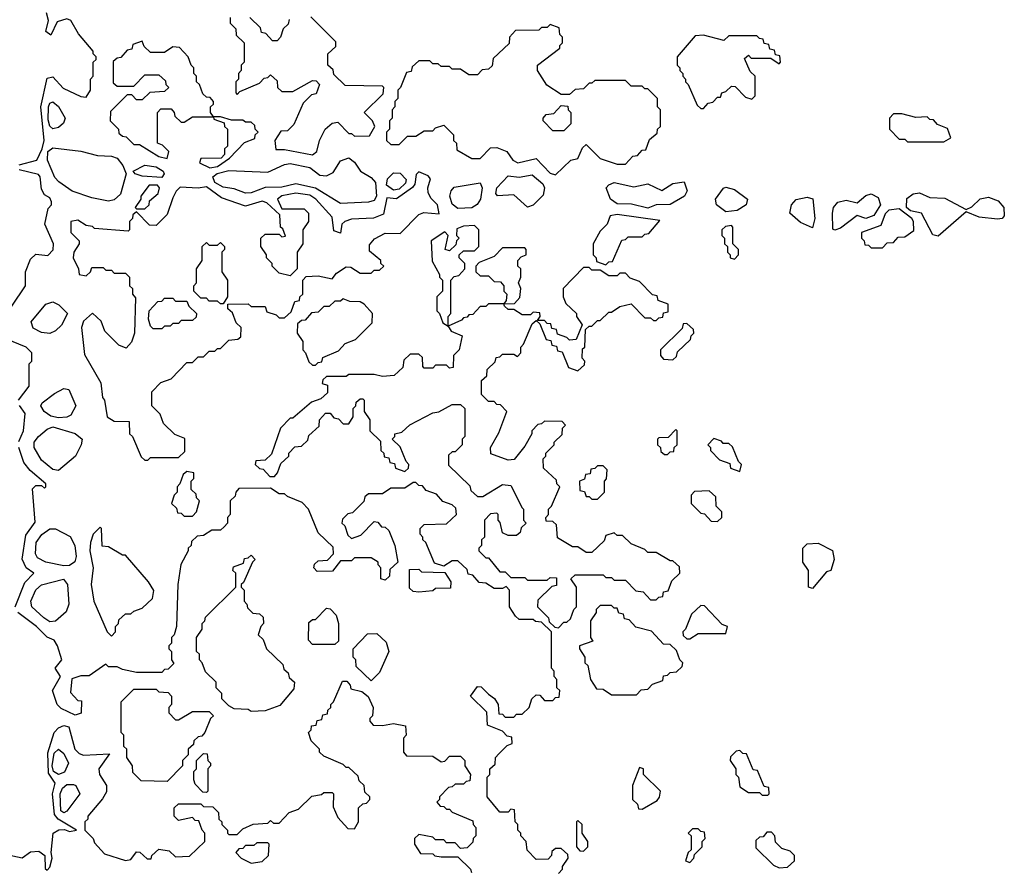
# Model space of a CAD drawing. Extents: x 2769579 to 2883812, y 684207 to 828660.
# Tile 7 of 256: x 2775167 to 2778691, y 724015 to 727058. Entities that reach past the tile are written whole.
import ezdxf

# ---------------------------------------------------------------- set-up
doc = ezdxf.new("R2010")
doc.units = 0

msp = doc.modelspace()

# ---------------------------------------------------------------- linework, layer by layer
at = {"layer": '0CON02XD'}
for points in [[(2775165, 726537.5), (2775227.5, 726555), (2775247.1, 726595), (2775254, 726625), (2775242.5, 726745), (2775265, 726847.5), (2775285, 726853.3), (2775321.7, 726811.7), (2775385, 726782.5), (2775405, 726780), (2775420, 726805), (2775420, 726845), (2775430, 726855), (2775430, 726905), (2775440, 726915), (2775440, 726925), (2775430, 726935), (2775430, 726945), (2775376.7, 727006.7), (2775350, 727055), (2775335, 727060), (2775300.7, 727049.3), (2775278.3, 727001.7), (2775260, 727015), (2775270, 727055), (2775262.3, 727082.3)], [(2775920, 727065), (2775920, 727045), (2775940, 727025), (2775941.7, 727001.7), (2775970, 726975), (2775970, 726905), (2775960, 726895), (2775960, 726875), (2775950, 726865), (2775950, 726845), (2775940, 726835), (2775940, 726795), (2775945, 726790), (2775955, 726800), (2776025, 726830), (2776041.7, 726848.3), (2776055, 726850), (2776065, 726860), (2776088.3, 726838.3), (2776090, 726815), (2776105, 726800), (2776145, 726800), (2776215, 726840), (2776228.3, 726838.3), (2776240, 726825), (2776228.3, 726791.7), (2776211.7, 726788.3), (2776181.7, 726758.3), (2776148.3, 726681.7), (2776125, 726660), (2776101.7, 726658.3), (2776080, 726625), (2776083, 726593), (2776115, 726592.5), (2776215, 726573.3)], [(2776131.7, 727058.3), (2776128.3, 727041.7), (2776110, 727025), (2776100, 726995), (2776088.3, 726981.7), (2776071.7, 726981.7), (2776048.3, 727008.3), (2776031.7, 727011.7), (2776028.3, 727028.3), (2775990, 727065)], [(2776215, 726573.3), (2776230, 726585), (2776240, 726625), (2776260, 726665), (2776285, 726687.5), (2776305, 726690), (2776345, 726650), (2776355, 726650), (2776365, 726640), (2776418.3, 726641.7), (2776437.5, 726675), (2776430, 726695), (2776400, 726725), (2776468.3, 726791.7), (2776470, 726815), (2776465, 726820), (2776331.7, 726821.7), (2776291.7, 726861.7), (2776288.3, 726878.3), (2776270, 726895), (2776270, 726935), (2776298.3, 726961.7), (2776298.3, 726978.3), (2776208.3, 727068.3)], [(2777085, 726502.5), (2777140, 726555), (2777165, 726560), (2777181.7, 726598.3), (2777195, 726610), (2777245, 726560), (2777305, 726540), (2777335, 726540), (2777361.7, 726568.3), (2777378.3, 726571.7), (2777395, 726590), (2777408.3, 726591.7), (2777421.7, 726628.3), (2777448.3, 726651.7), (2777450, 726665), (2777460, 726675), (2777460, 726735), (2777450, 726745), (2777450, 726775), (2777415, 726810), (2777405, 726810), (2777395, 726820), (2777355, 726820), (2777335, 726840), (2777225, 726840), (2777215, 726830), (2777205, 726830), (2777185, 726810), (2777155, 726807.5), (2777135, 726790), (2777105, 726790), (2777053.6, 726823.6), (2777020, 726875), (2777020, 726895), (2777100, 726955), (2777100, 726965), (2777110, 726975), (2777110, 726995), (2777100, 727005), (2777098.3, 727028.3), (2777065, 727040), (2777055, 727030), (2777035, 727030), (2777025, 727020), (2776941.7, 727018.3), (2776920, 726995), (2776918.3, 726971.7), (2776861.7, 726918.3), (2776858.3, 726891.7), (2776845, 726880), (2776821.7, 726878.3), (2776805, 726860), (2776775, 726860), (2776745, 726880), (2776715, 726880), (2776705, 726890), (2776675, 726890), (2776665, 726900), (2776645, 726900), (2776635, 726910), (2776595, 726910), (2776571.7, 726888.3), (2776568.3, 726871.7), (2776551.7, 726868.3), (2776530, 726815), (2776520, 726805), (2776520, 726775), (2776510, 726765), (2776510, 726745), (2776500, 726735), (2776500, 726705), (2776490, 726695), (2776490, 726665), (2776480, 726655), (2776480, 726625), (2776495, 726610), (2776525, 726610), (2776555, 726640), (2776585, 726640), (2776615, 726660), (2776645, 726660), (2776655, 726670), (2776685, 726680), (2776720, 726645), (2776720, 726625), (2776730, 726615), (2776731.7, 726591.7), (2776785, 726560), (2776815, 726560), (2776851.7, 726598.3), (2776875, 726600), (2776910, 726585), (2776932.5, 726555), (2776950, 726545), (2777015, 726560), (2777065, 726507.5), (2777085, 726502.5)], [(2777615, 726740), (2777631.7, 726758.3), (2777648.3, 726761.7), (2777665, 726780), (2777675, 726780), (2777680, 726795), (2777695, 726800), (2777715, 726820), (2777728.3, 726818.3), (2777765, 726780), (2777787.5, 726772.5), (2777800, 726785), (2777800, 726855), (2777781.7, 726871.7), (2777761.7, 726918.3), (2777775, 726930), (2777785, 726920), (2777855, 726920), (2777885, 726900), (2777890, 726905), (2777888.3, 726928.3), (2777871.7, 726931.7), (2777868.3, 726948.3), (2777851.7, 726951.7), (2777848.3, 726968.3), (2777831.7, 726971.7), (2777828.3, 726988.3), (2777815, 726990), (2777805, 727000), (2777705, 727000), (2777687.5, 726982.5), (2777615, 727002.5), (2777585, 727000), (2777520, 726925), (2777520, 726895), (2777530, 726885), (2777530, 726875), (2777540, 726865), (2777540, 726855), (2777550, 726845), (2777550, 726835), (2777560, 726825), (2777591.7, 726751.7), (2777605, 726740), (2777615, 726740)], [(2775847, 726527), (2775875, 726532), (2775918.3, 726561.7), (2775971.7, 726618.3), (2776008.3, 726631.7), (2776010, 726645), (2776020, 726655), (2776010, 726665), (2776008.3, 726678.3), (2775995, 726690), (2775975, 726690), (2775965, 726697.5), (2775925, 726697.5), (2775885, 726710), (2775860, 726710), (2775850, 726725), (2775850, 726745), (2775860, 726755), (2775860, 726765), (2775848.3, 726778.3), (2775835, 726780), (2775821.7, 726791.7), (2775810, 726825), (2775800, 726835), (2775800, 726855), (2775790, 726865), (2775790, 726885), (2775780, 726895), (2775770, 726925), (2775738.3, 726958.3), (2775715, 726960), (2775685, 726940), (2775635, 726940), (2775611.7, 726961.7), (2775605, 726980), (2775571.7, 726968.3), (2775568.3, 726951.7), (2775551.7, 726948.3), (2775528.3, 726921.7), (2775515, 726920), (2775501.7, 726908.3), (2775501.7, 726831.7), (2775515, 726820), (2775575, 726820), (2775615, 726860), (2775665, 726860), (2775688.3, 726838.3), (2775690, 726825), (2775700, 726815), (2775685, 726800), (2775633, 726797), (2775605, 726770), (2775585, 726770), (2775568.3, 726788.3), (2775551.7, 726788.3), (2775491.7, 726728.3), (2775490, 726695), (2775520, 726665), (2775521.7, 726651.7), (2775535, 726640), (2775548.3, 726638.3), (2775575, 726610), (2775595, 726610), (2775665, 726567.5), (2775695, 726560), (2775700, 726585), (2775678.3, 726608.3), (2775660, 726615), (2775660, 726725), (2775671.7, 726738.3), (2775708.3, 726738.3), (2775720, 726725), (2775721.7, 726711.7), (2775745, 726690), (2775755, 726690), (2775785, 726710), (2775860, 726710), (2775861.7, 726701.7), (2775898.3, 726688.3), (2775900, 726675), (2775910, 726665), (2775910, 726605), (2775900, 726595), (2775900, 726575), (2775888.3, 726561.7), (2775815, 726560), (2775810, 726545), (2775847, 726527)], [(2775285, 726666.2), (2775275, 726676.7), (2775269.1, 726699.1), (2775270, 726745), (2775275, 726758.8), (2775285, 726763.8), (2775305, 726746.2), (2775329.2, 726705), (2775323, 726687), (2775305, 726671.2), (2775285, 726666.2)], [(2777115, 726660), (2777075, 726660), (2777040, 726695), (2777040, 726705), (2777051.7, 726718.3), (2777078.3, 726721.7), (2777105, 726750), (2777128.3, 726748.3), (2777130, 726735), (2777140, 726725), (2777140, 726685), (2777115, 726660)], [(2778475, 726620), (2778500, 726635), (2778488.3, 726668.3), (2778451.7, 726681.7), (2778438.3, 726698.3), (2778425, 726700), (2778415, 726710), (2778375, 726707.5), (2778325, 726720), (2778295, 726720), (2778280, 726705), (2778280, 726665), (2778315, 726630), (2778335, 726630), (2778345, 726620), (2778475, 726620)], [(2775485, 726407.5), (2775425, 726420), (2775355, 726443.3), (2775306.4, 726476.4), (2775292.3, 726492.3), (2775265.7, 726555), (2775267.5, 726585), (2775285, 726598.8), (2775386.1, 726586.1), (2775445, 726571.2), (2775495, 726568.8), (2775515, 726561.2), (2775536.2, 726535), (2775547.5, 726505), (2775527.7, 726432.3), (2775505, 726412.5), (2775485, 726407.5)], [(2776315, 726398.8), (2776225, 726454.3), (2776155, 726470), (2776105, 726457.8), (2776045, 726457.1), (2775995, 726438), (2775975, 726436.2), (2775935, 726452), (2775895, 726457.5), (2775865.8, 726475), (2775857.5, 726495), (2775873.1, 726506.9), (2775915, 726516.9), (2776055, 726511.4), (2776115, 726538.8), (2776135, 726542), (2776205, 726528), (2776240.8, 726500.8), (2776265, 726498), (2776289.2, 726510.8), (2776315, 726552.5), (2776345, 726563.3), (2776365, 726546.7), (2776386.7, 726515), (2776425, 726492.9), (2776440.6, 726475), (2776444.2, 726425.8), (2776435, 726410), (2776415, 726403.8), (2776315, 726398.8)], [(2775675, 726492.9), (2775605, 726497.5), (2775580, 726505), (2775572.5, 726515), (2775615, 726536), (2775655, 726530), (2775680, 726515), (2775684, 726505), (2775675, 726492.9)], [(2775138.3, 726031.7), (2775187.5, 726105), (2775187.5, 726155), (2775205, 726200), (2775225, 726217.5), (2775267, 726213), (2775287, 726233), (2775287.5, 726255), (2775256.7, 726325), (2775268.3, 726381.7), (2775280, 726395), (2775280, 726405), (2775275, 726420), (2775255, 726430), (2775245, 726450), (2775240, 726495), (2775233.6, 726503.6), (2775165, 726520)], [(2775625, 725480), (2775635, 725490), (2775735, 725490), (2775758.3, 725511.7), (2775758.3, 725558.3), (2775721.7, 725571.7), (2775681.7, 725611.7), (2775670, 725645), (2775640, 725675), (2775640, 725725), (2775671.7, 725758.3), (2775708.3, 725771.7), (2775765, 725830), (2775785, 725830), (2775805, 725850), (2775825, 725850), (2775845, 725870), (2775865, 725870), (2775875, 725880), (2775885, 725880), (2775915, 725910), (2775947, 725913), (2775958.3, 725921.7), (2775960, 725955), (2775941.7, 725971.7), (2775928.3, 726008.3), (2775911.7, 726021.7), (2775911.7, 726038.3), (2775985, 726040), (2775995, 726030), (2776045, 726030), (2776051.7, 726011.7), (2776085, 726000), (2776095, 725990), (2776115, 725990), (2776138.3, 726011.7), (2776151.7, 726048.3), (2776168.3, 726051.7), (2776170, 726065), (2776180, 726075), (2776180, 726125), (2776191.7, 726138.3), (2776235, 726140), (2776285, 726130), (2776300.7, 726149.3), (2776335, 726172.5), (2776351.7, 726171.7), (2776385, 726150), (2776425, 726150), (2776435, 726160), (2776455, 726160), (2776470, 726175), (2776460, 726185), (2776460, 726195), (2776418.3, 726228.3), (2776418.3, 726251.7), (2776437, 726273), (2776475, 726292.5), (2776528.3, 726291.7), (2776595, 726360), (2776613, 726367), (2776668.3, 726361.7), (2776662.5, 726395), (2776638.3, 726418.3), (2776628.3, 726438.3), (2776627.1, 726455), (2776637, 726487), (2776628.3, 726498.3), (2776595, 726512.5), (2776586.4, 726503.6), (2776581.2, 726468.8), (2776572.9, 726457.1), (2776515, 726416.2), (2776480.7, 726419.3), (2776469.3, 726360.7), (2776433, 726347), (2776355, 726343.3), (2776330, 726335), (2776320, 726325), (2776315, 726292.5), (2776291.7, 726301.7), (2776285, 726350), (2776226.7, 726415), (2776205, 726428.8), (2776155, 726436.2), (2776105, 726426.7), (2776090, 726415), (2776105, 726380), (2776185, 726380), (2776200, 726365), (2776200, 726335), (2776180, 726305), (2776180, 726255), (2776160, 726225), (2776160, 726165), (2776135, 726140), (2776095, 726150), (2776070, 726175), (2776070, 726185), (2776050, 726205), (2776050, 726215), (2776030, 726245), (2776030, 726275), (2776045, 726290), (2776095, 726290), (2776105, 726280), (2776118.3, 726281.7), (2776108.3, 726308.3), (2776100, 726315), (2776098.3, 726358.3), (2776051.7, 726401.7), (2776035, 726407.5), (2775975, 726390), (2775889.3, 726419.3), (2775835, 726458.8), (2775806, 726454), (2775741.7, 726458.3), (2775726.4, 726443.6), (2775715, 726420), (2775695, 726360), (2775655, 726320), (2775631.7, 726321.7), (2775585, 726370), (2775571.7, 726358.3), (2775570, 726345), (2775560, 726335), (2775560, 726305), (2775555, 726300), (2775435, 726310), (2775427, 726317), (2775405, 726320), (2775375, 726340), (2775350, 726335), (2775350, 726295), (2775380, 726265), (2775380, 726255), (2775360, 726225), (2775357.5, 726205), (2775377.5, 726165), (2775380, 726145), (2775405, 726140), (2775420, 726155), (2775425, 726170), (2775465, 726170), (2775475, 726160), (2775495, 726160), (2775505, 726150), (2775545, 726150), (2775560, 726135), (2775560, 726105), (2775570, 726095), (2775570, 726075), (2775581.7, 726061.7), (2775577.5, 725935), (2775567, 725903), (2775548.3, 725881.7), (2775521.7, 725891.7), (2775471.7, 725941.7), (2775458.3, 725978.3), (2775427, 726007), (2775395, 725977.5), (2775387.5, 725955), (2775398.3, 725858.3), (2775457, 725757), (2775462.5, 725705), (2775470, 725695), (2775480, 725635), (2775505, 725620), (2775558.3, 725618.3), (2775560, 725575), (2775570, 725565), (2775601.7, 725491.7), (2775615, 725480), (2775625, 725480)], [(2776505, 726446.7), (2776480, 726465), (2776482.7, 726487.3), (2776505, 726508.8), (2776528.3, 726508.3), (2776550, 726485), (2776548, 726472), (2776525, 726450.6), (2776505, 726446.7)], [(2776985, 726386.2), (2776935, 726430), (2776877.3, 726427.3), (2776871.4, 726435), (2776874.4, 726455), (2776915, 726498.8), (2776955, 726493.8), (2777001.7, 726501.7), (2777039.5, 726469.5), (2777045.7, 726455), (2777040.7, 726429.3), (2777005, 726393.8), (2776985, 726386.2)], [(2775615, 726380), (2775630, 726395), (2775631.7, 726408.3), (2775662.5, 726435), (2775667.5, 726455), (2775660, 726465), (2775630, 726465), (2775600, 726425), (2775600, 726415), (2775580, 726385), (2775585, 726380), (2775615, 726380)], [(2776735, 726381.2), (2776715, 726396.7), (2776706.1, 726426.1), (2776711.2, 726445), (2776722.5, 726457.5), (2776815, 726473.8), (2776821.9, 726455), (2776815.7, 726415), (2776804.2, 726395.8), (2776785, 726383.8), (2776735, 726381.2)], [(2777415, 726382.5), (2777357.3, 726397.3), (2777305, 726397.5), (2777281.4, 726415), (2777266, 726455), (2777275, 726466), (2777295, 726474.2), (2777365, 726459.2), (2777415, 726470), (2777465, 726446.2), (2777505, 726471.2), (2777545, 726476.7), (2777555.8, 726445), (2777546, 726425), (2777495, 726395.7), (2777445, 726394), (2777415, 726382.5)], [(2777695, 726369.2), (2777661.2, 726395), (2777658, 726415), (2777685.8, 726454.2), (2777695, 726458), (2777725, 726449.2), (2777772.5, 726415), (2777767.5, 726395), (2777735, 726374), (2777695, 726369.2)], [(2778005, 726312.5), (2777961.2, 726331.2), (2777923.8, 726365), (2777929.2, 726395), (2777946.2, 726413.8), (2777985, 726422.2), (2778005.6, 726415.6), (2778012.9, 726345), (2778005, 726312.5)], [(2778085, 726303.3), (2778077.5, 726307.5), (2778076, 726365), (2778080, 726385), (2778095, 726404), (2778125, 726411.1), (2778165, 726401.2), (2778195, 726428), (2778215, 726434.2), (2778240.3, 726420.3), (2778247.5, 726395), (2778224.3, 726355.7), (2778195, 726345.8), (2778165, 726356.7), (2778105, 726311.2), (2778085, 726303.3)], [(2778455, 726282.5), (2778435, 726287.5), (2778394.3, 726364.3), (2778355, 726373.6), (2778341.5, 726385), (2778342.8, 726417.2), (2778365, 726434.2), (2778387.7, 726437.7), (2778425, 726421.2), (2778478.3, 726418.3), (2778555, 726377.5), (2778575, 726387.5), (2778605, 726416), (2778635, 726422), (2778669.2, 726409.2), (2778690, 726385), (2778691.2, 726355), (2778684, 726346), (2778667.3, 726342.7), (2778600.9, 726350.9), (2778555, 726370), (2778455, 726282.5)], [(2777265, 726180), (2777275, 726190), (2777288.3, 726191.7), (2777321.7, 726268.3), (2777335, 726270), (2777345, 726280), (2777395, 726280), (2777405, 726290), (2777418.3, 726291.7), (2777458.3, 726338.3), (2777305, 726360), (2777280, 726355), (2777270, 726325), (2777245, 726300), (2777220, 726255), (2777220, 726215), (2777230, 726205), (2777231.7, 726191.7), (2777265, 726180)], [(2778255, 726240), (2778271.7, 726258.3), (2778295, 726260), (2778311.7, 726278.3), (2778335, 726280), (2778367, 726303), (2778366.2, 726335), (2778360, 726345), (2778315, 726380), (2778277.5, 726375), (2778265, 726362.5), (2778249.3, 726320.7), (2778180, 726295), (2778180, 726275), (2778190, 726265), (2778191.7, 726251.7), (2778205, 726250), (2778215, 726240), (2778255, 726240)], [(2777095, 724880), (2777115, 724900), (2777125, 724900), (2777138.3, 724911.7), (2777150, 724945), (2777160, 724955), (2777160, 725025), (2777140, 725055), (2777155, 725070), (2777255, 725070), (2777265, 725060), (2777285, 725060), (2777295, 725050), (2777335, 725050), (2777371.7, 725011.7), (2777398.3, 725008.3), (2777425, 724980), (2777445, 724980), (2777455, 724990), (2777468.3, 724991.7), (2777471.7, 725008.3), (2777488.3, 725011.7), (2777501.7, 725048.3), (2777530, 725075), (2777528.3, 725098.3), (2777505, 725120), (2777495, 725120), (2777445, 725150), (2777415, 725150), (2777405, 725160), (2777355, 725180), (2777325, 725210), (2777305, 725210), (2777295, 725220), (2777265, 725210), (2777258.3, 725191.7), (2777215, 725150), (2777195, 725150), (2777165, 725170), (2777145, 725170), (2777091.7, 725201.7), (2777088.3, 725248.3), (2777075, 725260), (2777051.7, 725261.7), (2777050, 725275), (2777060, 725285), (2777060, 725305), (2777070, 725315), (2777100, 725385), (2777090, 725395), (2777088.3, 725408.3), (2777041.7, 725451.7), (2777040, 725485), (2777050, 725495), (2777050, 725505), (2777080, 725535), (2777080, 725545), (2777108.3, 725571.7), (2777110, 725595), (2777120, 725605), (2777108.3, 725618.3), (2777045, 725620), (2777035, 725610), (2777021.7, 725608.3), (2777000, 725585), (2777000, 725575), (2776975, 725530), (2776937, 725483), (2776915, 725480), (2776853, 725503), (2776852.5, 725525), (2776881.7, 725578.3), (2776910, 725655), (2776888.3, 725678.3), (2776875, 725680), (2776865, 725690), (2776845, 725690), (2776820, 725715), (2776820, 725765), (2776838.3, 725781.7), (2776840, 725805), (2776868.3, 725831.7), (2776871.7, 725848.3), (2776885, 725850), (2776895, 725860), (2776935, 725860), (2776948.3, 725851.7), (2776960, 725865), (2776960, 725885), (2776970, 725895), (2777001.7, 725968.3), (2777015, 725980), (2777028.3, 725968.3), (2777051.7, 725911.7), (2777068.3, 725908.3), (2777071.7, 725891.7), (2777088.3, 725888.3), (2777091.7, 725871.7), (2777108.3, 725868.3), (2777131.7, 725811.7), (2777165, 725800), (2777188.3, 725821.7), (2777190, 725835), (2777180, 725845), (2777181.7, 725878.3), (2777190, 725885), (2777191.7, 725948.3), (2777205, 725960), (2777215, 725960), (2777235, 725980), (2777245, 725980), (2777275, 726010), (2777285, 726010), (2777315, 726030), (2777355, 726040), (2777405, 725990), (2777425, 725990), (2777435, 725980), (2777445, 725980), (2777455, 725990), (2777468.3, 725991.7), (2777471.7, 726008.3), (2777488.3, 726011.7), (2777488.3, 726038.3), (2777451.7, 726051.7), (2777448.3, 726068.3), (2777431.7, 726071.7), (2777385, 726120), (2777351.7, 726131.7), (2777335, 726150), (2777315, 726150), (2777305, 726140), (2777275, 726140), (2777245, 726160), (2777215, 726160), (2777205, 726170), (2777185, 726170), (2777112.5, 726095), (2777112.5, 726065), (2777121.7, 726041.7), (2777160, 726005), (2777160, 725995), (2777180, 725965), (2777158.3, 725911.7), (2777135, 725910), (2777125, 725920), (2777091.7, 725931.7), (2777088.3, 725948.3), (2777071.7, 725951.7), (2777068.3, 725968.3), (2777055, 725970), (2777045, 725980), (2777020, 725980), (2777030, 725995), (2777028.3, 726008.3), (2777005, 726010), (2776995, 726000), (2776965, 726000), (2776935, 726020), (2776915, 726020), (2776901.7, 726031.7), (2776900, 726040), (2776938.3, 726041.7), (2776957, 726063), (2776960, 726095), (2776952.5, 726115), (2776960, 726135), (2776960, 726165), (2776950, 726175), (2776950, 726195), (2776961.7, 726208.3), (2776980, 726215), (2776980, 726235), (2776975, 726240), (2776895, 726240), (2776865, 726210), (2776811.7, 726188.3), (2776800, 726175), (2776800, 726155), (2776815, 726140), (2776845, 726140), (2776865, 726120), (2776888.3, 726118.3), (2776900, 726105), (2776900, 726085), (2776910, 726075), (2776908.3, 726051.7), (2776900, 726040), (2776845, 726040), (2776835, 726030), (2776815, 726030), (2776788.3, 726001.7), (2776775, 726000), (2776768.3, 725991.7), (2776755, 725990), (2776748.3, 725981.7), (2776700, 725960), (2776700, 725995), (2776710, 726005), (2776710, 726125), (2776721.7, 726138.3), (2776738.3, 726141.7), (2776760, 726165), (2776760, 726185), (2776740, 726205), (2776740, 726215), (2776755, 726230), (2776795, 726230), (2776810, 726245), (2776810, 726305), (2776795, 726320), (2776755, 726317.5), (2776731.7, 726308.3), (2776730, 726285), (2776740, 726275), (2776730, 726265), (2776728.3, 726251.7), (2776705, 726230), (2776690, 726235), (2776700, 726285), (2776688.3, 726298.3), (2776640, 726265), (2776643, 726193), (2776670, 726145), (2776670, 726135), (2776680, 726125), (2776680, 726085), (2776660, 726065), (2776660, 726015), (2776670, 726005), (2776681.7, 725971.7), (2776700, 725960), (2776711.7, 725941.7), (2776750, 725925), (2776740, 725875), (2776720, 725855), (2776718.3, 725811.7), (2776705, 725810), (2776695, 725820), (2776655, 725820), (2776645, 725810), (2776615, 725810), (2776610, 725815), (2776608.3, 725848.3), (2776595, 725860), (2776565, 725860), (2776541.7, 725838.3), (2776538.3, 725811.7), (2776507, 725783), (2776465, 725780), (2776435, 725787.5), (2776345, 725787.5), (2776335, 725780), (2776265, 725780), (2776251.7, 725768.3), (2776250, 725755), (2776268.3, 725748.3), (2776268.3, 725721.7), (2776245, 725700), (2776211.7, 725688.3), (2776145, 725630), (2776135, 725630), (2776100, 725595), (2776068.3, 725501.7), (2776045, 725480), (2776011.7, 725478.3), (2776010, 725465), (2776025, 725450), (2776038.3, 725448.3), (2776061.7, 725421.7), (2776078.3, 725421.7), (2776090, 725435), (2776101.7, 725468.3), (2776130, 725495), (2776130, 725505), (2776151.7, 725528.3), (2776175, 725530), (2776198.3, 725551.7), (2776201.7, 725568.3), (2776238.3, 725601.7), (2776240, 725625), (2776261.7, 725648.3), (2776278.3, 725648.3), (2776291.7, 725631.7), (2776308.3, 725628.3), (2776325, 725610), (2776345, 725610), (2776360, 725635), (2776360, 725665), (2776370, 725675), (2776371.7, 725688.3), (2776385, 725700), (2776395, 725700), (2776400, 725695), (2776400, 725655), (2776420, 725625), (2776420, 725585), (2776458.3, 725548.3), (2776460, 725515), (2776470, 725505), (2776471.7, 725491.7), (2776488.3, 725488.3), (2776491.7, 725471.7), (2776508.3, 725468.3), (2776511.7, 725451.7), (2776545, 725440), (2776558.3, 725451.7), (2776560, 725465), (2776550, 725475), (2776528.3, 725528.3), (2776500, 725555), (2776510, 725565), (2776510, 725575), (2776535, 725580), (2776563, 725607), (2776645, 725650), (2776667, 725653), (2776715, 725680), (2776745, 725680), (2776760, 725665), (2776760, 725565), (2776750, 725555), (2776750, 725535), (2776725, 725510), (2776715, 725510), (2776701.7, 725498.3), (2776701.7, 725461.7), (2776778.3, 725388.3), (2776781.7, 725371.7), (2776805, 725350), (2776825, 725350), (2776895, 725392.5), (2776925, 725390), (2776965, 725310), (2776970, 725305), (2776970, 725265), (2776980, 725255), (2776961.7, 725238.3), (2776958.3, 725221.7), (2776945, 725210), (2776915, 725210), (2776895, 725220), (2776887, 725257), (2776880, 725265), (2776880, 725285), (2776875, 725290), (2776851.7, 725288.3), (2776830, 725265), (2776830, 725205), (2776820, 725195), (2776820, 725175), (2776810, 725165), (2776810, 725155), (2776835, 725130), (2776845, 725130), (2776885, 725080), (2776905, 725080), (2776925, 725060), (2776975, 725060), (2776985, 725050), (2777055, 725050), (2777065, 725060), (2777088.3, 725058.3), (2777088.3, 725031.7), (2777071.7, 725028.3), (2777021.7, 724978.3), (2777020, 724955), (2777060, 724915), (2777061.7, 724901.7), (2777081.7, 724881.7), (2777095, 724880)], [(2777725, 726200), (2777740, 726215), (2777740, 726235), (2777720, 726255), (2777720, 726315), (2777715, 726320), (2777693, 726317), (2777680, 726305), (2777680, 726285), (2777690, 726275), (2777690, 726255), (2777700, 726245), (2777700, 726225), (2777710, 726215), (2777710, 726205), (2777725, 726200)], [(2775895, 726040), (2775885, 726040), (2775875, 726050), (2775845, 726050), (2775835, 726060), (2775815, 726060), (2775790, 726085), (2775790, 726105), (2775800, 726115), (2775800, 726165), (2775820, 726195), (2775820, 726245), (2775835, 726260), (2775845, 726250), (2775875, 726250), (2775885, 726260), (2775900, 726245), (2775900, 726235), (2775890, 726225), (2775890, 726155), (2775910, 726125), (2775910, 726065), (2775895, 726040)], [(2775275, 725933.3), (2775245, 725937.5), (2775215, 725952.5), (2775207.5, 725975), (2775260.7, 726039.3), (2775285, 726047.5), (2775306.4, 726036.4), (2775337.5, 726005), (2775315.9, 725964.1), (2775295, 725943.3), (2775275, 725933.3)], [(2775675, 725950), (2775645, 725950), (2775635, 725960), (2775627.5, 725985), (2775630, 726015), (2775661.7, 726048.3), (2775675, 726050), (2775685, 726060), (2775715, 726060), (2775725, 726050), (2775765, 726050), (2775771.7, 726031.7), (2775800, 726005), (2775798.3, 725991.7), (2775785, 725980), (2775745, 725980), (2775735, 725970), (2775715, 725970), (2775705, 725960), (2775685, 725960), (2775675, 725950)], [(2776225, 725820), (2776235, 725830), (2776248.3, 725831.7), (2776251.7, 725848.3), (2776308.3, 725871.7), (2776331.7, 725898.3), (2776368.3, 725911.7), (2776428.3, 725971.7), (2776430, 726005), (2776399.3, 726039.3), (2776385, 726047.5), (2776348.3, 726048.3), (2776325, 726057.5), (2776315, 726050), (2776295, 726050), (2776275, 726030), (2776255, 726030), (2776235, 726010), (2776211.7, 726008.3), (2776188.3, 725981.7), (2776175, 725980), (2776161.7, 725968.3), (2776160, 725935), (2776180, 725905), (2776180, 725875), (2776190, 725865), (2776201.7, 725831.7), (2776215, 725820), (2776225, 725820)], [(2777505, 725840), (2777518.3, 725851.7), (2777521.7, 725868.3), (2777568.3, 725911.7), (2777570, 725925), (2777580, 725935), (2777578.3, 725948.3), (2777555, 725970), (2777541.7, 725968.3), (2777538.3, 725951.7), (2777460, 725875), (2777460, 725855), (2777471.7, 725841.7), (2777505, 725840)], [(2775162.5, 725695), (2775200, 725745), (2775200, 725825), (2775210, 725835), (2775210, 725865), (2775190, 725885), (2775117.5, 725915)], [(2775305, 725631.2), (2775278.3, 725638.3), (2775254.3, 725654.3), (2775242.5, 725675), (2775247.5, 725685), (2775291.2, 725718.8), (2775325, 725736.7), (2775343, 725733), (2775367.5, 725675), (2775349.3, 725640.7), (2775335, 725633.8), (2775305, 725631.2)], [(2775163.6, 725546.4), (2775180, 725585), (2775186.7, 725646.7), (2775166.4, 725676.4)], [(2775305, 725443.3), (2775285, 725446.7), (2775245, 725480), (2775218.8, 725525), (2775218.8, 725545), (2775233.8, 725565), (2775265, 725591.2), (2775285, 725600), (2775365.8, 725575.8), (2775390, 725555), (2775386.7, 725535), (2775366.7, 725495), (2775305, 725443.3)], [(2777485, 725500), (2777495, 725510), (2777508.3, 725511.7), (2777510, 725525), (2777520, 725535), (2777520, 725585), (2777515, 725590), (2777488.3, 725561.7), (2777455, 725560), (2777450, 725555), (2777450, 725535), (2777460, 725525), (2777461.7, 725511.7), (2777475, 725500), (2777485, 725500)], [(2777745, 725440), (2777750, 725465), (2777740, 725475), (2777718.3, 725528.3), (2777705, 725540), (2777685, 725540), (2777678.3, 725548.3), (2777651.7, 725558.3), (2777630, 725535), (2777640, 725525), (2777640, 725515), (2777671.7, 725481.7), (2777708.3, 725468.3), (2777711.7, 725451.7), (2777745, 725440)], [(2775150, 724955), (2775185, 725042.5), (2775217.5, 725075), (2775190, 725095), (2775176.1, 725126.1), (2775188.3, 725211.7), (2775221.7, 725258.3), (2775213, 725377), (2775225, 725390), (2775245, 725390), (2775255, 725380), (2775260, 725385), (2775260, 725395), (2775203.6, 725443.6), (2775181.7, 725471.7), (2775163.3, 725525)], [(2775785, 725280), (2775800, 725295), (2775810, 725335), (2775800, 725345), (2775798.3, 725358.3), (2775780, 725375), (2775780, 725405), (2775790, 725415), (2775790, 725435), (2775765, 725440), (2775751.7, 725428.3), (2775740, 725395), (2775730, 725385), (2775730, 725365), (2775720, 725355), (2775710, 725325), (2775728.3, 725308.3), (2775731.7, 725291.7), (2775745, 725290), (2775755, 725280), (2775785, 725280)], [(2777235, 725340), (2777260, 725365), (2777260, 725405), (2777267, 725413), (2777270, 725445), (2777255, 725460), (2777235, 725460), (2777225, 725450), (2777211.7, 725448.3), (2777208.3, 725431.7), (2777191.7, 725428.3), (2777188.3, 725411.7), (2777170, 725405), (2777171.7, 725371.7), (2777188.3, 725368.3), (2777195, 725350), (2777205, 725350), (2777215, 725340), (2777235, 725340)], [(2776845, 724642.5), (2776866.4, 724626.4), (2776880, 724605), (2776881.7, 724571.7), (2776895, 724570), (2776905, 724560), (2776935, 724560), (2776945, 724570), (2776965, 724570), (2776990, 724595), (2777000, 724625), (2777015, 724640), (2777028.3, 724638.3), (2777045, 724620), (2777075, 724620), (2777085, 724630), (2777098.3, 724631.7), (2777100, 724655), (2777090, 724665), (2777090, 724695), (2777080, 724705), (2777080, 724725), (2777070, 724735), (2777070, 724865), (2777035, 724900), (2777013, 724903), (2777005, 724910), (2776955, 724910), (2776941.7, 724921.7), (2776920, 724955), (2776920, 725015), (2776908.3, 725028.3), (2776895, 725020), (2776865, 725020), (2776835, 725040), (2776811.7, 725041.7), (2776788.3, 725068.3), (2776771.7, 725071.7), (2776768.3, 725088.3), (2776735, 725120), (2776715, 725120), (2776685, 725100), (2776651.7, 725111.7), (2776620, 725185), (2776610, 725195), (2776610, 725205), (2776600, 725215), (2776600, 725235), (2776615, 725250), (2776695, 725252.5), (2776730, 725285), (2776728.3, 725308.3), (2776715, 725320), (2776681.7, 725331.7), (2776658.3, 725358.3), (2776621.7, 725371.7), (2776608.3, 725388.3), (2776595, 725390), (2776585, 725400), (2776575, 725400), (2776545, 725380), (2776495, 725380), (2776465, 725360), (2776415, 725360), (2776401.7, 725348.3), (2776398.3, 725331.7), (2776358.3, 725291.7), (2776341.7, 725288.3), (2776321.7, 725268.3), (2776320, 725255), (2776330, 725245), (2776341.7, 725211.7), (2776355, 725200), (2776388.3, 725211.7), (2776435, 725260), (2776448.3, 725258.3), (2776461.7, 725241.7), (2776475, 725240), (2776488.3, 725228.3), (2776510, 725175), (2776520, 725115), (2776491.7, 725088.3), (2776490, 725065), (2776475, 725050), (2776460, 725055), (2776460, 725095), (2776450, 725105), (2776450, 725115), (2776425, 725130), (2776365, 725130), (2776355, 725120), (2776315, 725120), (2776287, 725083), (2776231.7, 725081.7), (2776220, 725095), (2776221.7, 725108.3), (2776235, 725120), (2776268.3, 725121.7), (2776290, 725145), (2776288.3, 725168.3), (2776235, 725220), (2776200, 725305), (2776178.3, 725328.3), (2776125, 725350), (2776115, 725360), (2776095, 725360), (2776065, 725380), (2775951.7, 725378.3), (2775940, 725365), (2775938.3, 725351.7), (2775920, 725335), (2775920, 725285), (2775910, 725275), (2775910, 725255), (2775898.3, 725241.7), (2775885, 725230), (2775855, 725230), (2775825, 725210), (2775801.7, 725208.3), (2775781.7, 725188.3), (2775780, 725175), (2775770, 725165), (2775770, 725155), (2775743, 725107), (2775732.5, 725035), (2775727.5, 724885), (2775720, 724855), (2775710, 724845), (2775710, 724825), (2775700, 724815), (2775700, 724805), (2775710, 724795), (2775710, 724765), (2775718.3, 724751.7), (2775698.3, 724731.7), (2775685, 724730), (2775675, 724720), (2775585, 724720), (2775535, 724730), (2775515, 724740), (2775485, 724740), (2775475, 724750), (2775415, 724707.5), (2775385, 724707.5), (2775353, 724697), (2775348.3, 724648.3), (2775375, 724620), (2775388.3, 724618.3), (2775386.4, 724573.6), (2775365, 724567.5), (2775315, 724591.2), (2775301.2, 724605), (2775284, 724655), (2775313.3, 724705), (2775293.3, 724735), (2775317.5, 724765), (2775302.5, 724815), (2775290, 724835), (2775265, 724846.7), (2775226.7, 724885), (2775160, 724935)], [(2777665, 725260), (2777680, 725275), (2777680, 725295), (2777660, 725315), (2777658.3, 725348.3), (2777635, 725370), (2777581.7, 725368.3), (2777570, 725355), (2777570, 725325), (2777605, 725290), (2777618.3, 725288.3), (2777641.7, 725261.7), (2777665, 725260)], [(2775325, 725101.2), (2775260, 725115), (2775230.5, 725130.5), (2775223.8, 725145), (2775226.2, 725185), (2775245.8, 725214.2), (2775275, 725233.8), (2775295, 725234), (2775347, 725207), (2775363.8, 725175), (2775368.8, 725135), (2775363.6, 725116.4), (2775345, 725103.3), (2775325, 725101.2)], [(2775495, 724850), (2775510, 724865), (2775510, 724885), (2775520, 724895), (2775521.7, 724908.3), (2775545, 724930), (2775565, 724930), (2775575, 724940), (2775605, 724950), (2775642.5, 724985), (2775647, 725013), (2775627.5, 725045), (2775545, 725140), (2775535, 725140), (2775485, 725170), (2775461.7, 725171.7), (2775460, 725235), (2775455, 725240), (2775430, 725215), (2775420, 725185), (2775417.5, 725155), (2775430, 725095), (2775422.5, 725035), (2775432.5, 724975), (2775480, 724865), (2775495, 724850)], [(2778005, 725020), (2777990, 725025), (2777990, 725085), (2777970, 725115), (2777970, 725165), (2777985, 725180), (2778025, 725182.5), (2778076.4, 725156.4), (2778082.5, 725125), (2778070, 725085), (2778055, 725080), (2778005, 725020)], [(2775995, 724580), (2775985, 724587.5), (2775935, 724590), (2775915, 724600), (2775890, 724625), (2775890, 724645), (2775870, 724665), (2775870, 724685), (2775831.7, 724721.7), (2775820, 724755), (2775810, 724765), (2775810, 724785), (2775800, 724795), (2775800, 724845), (2775820, 724875), (2775820, 724895), (2775830, 724905), (2775831.7, 724918.3), (2775940, 725025), (2775940, 725075), (2775930, 725085), (2775931.7, 725098.3), (2775968.3, 725111.7), (2775971.7, 725128.3), (2775985, 725130), (2775995, 725140), (2776010, 725125), (2776000, 725115), (2775968.3, 725041.7), (2775960, 725035), (2775960, 725025), (2775970, 725015), (2775970, 724975), (2775980, 724965), (2775981.7, 724951.7), (2776001.7, 724931.7), (2776025, 724930), (2776038.3, 724918.3), (2776040, 724895), (2776030, 724885), (2776020, 724855), (2776038.3, 724838.3), (2776050, 724805), (2776108.3, 724748.3), (2776111.7, 724731.7), (2776128.3, 724718.3), (2776131.7, 724701.7), (2776150, 724685), (2776148.3, 724661.7), (2776098.3, 724601.7), (2776045, 724582.5), (2775995, 724580)], [(2776595, 725007.5), (2776575, 725010), (2776561.7, 725021.7), (2776561.7, 725088.3), (2776595, 725090), (2776605, 725080), (2776688.3, 725078.3), (2776710, 725045), (2776708.3, 725021.7), (2776655, 725020), (2776645, 725012.5), (2776595, 725007.5)], [(2775275, 724901.2), (2775253.3, 724915), (2775210, 724955), (2775206.7, 724975), (2775224.2, 725015.8), (2775245, 725033.8), (2775323.8, 725053.8), (2775338, 725035), (2775342, 724965), (2775332.5, 724937.5), (2775295, 724903.8), (2775275, 724901.2)], [(2776295, 724820), (2776215, 724820), (2776200, 724835), (2776201.7, 724898.3), (2776215, 724910), (2776225, 724910), (2776265, 724950), (2776278.3, 724948.3), (2776300, 724925), (2776307.5, 724895), (2776307.5, 724832.5), (2776295, 724820)], [(2777375, 724640), (2777391.7, 724658.3), (2777415, 724660), (2777431.7, 724678.3), (2777468.3, 724691.7), (2777471.7, 724708.3), (2777485, 724710), (2777495, 724720), (2777518.3, 724721.7), (2777538.3, 724741.7), (2777540, 724755), (2777530, 724765), (2777518.3, 724798.3), (2777495, 724820), (2777471.7, 724821.7), (2777428.3, 724868.3), (2777371.7, 724881.7), (2777348.3, 724908.3), (2777331.7, 724911.7), (2777328.3, 724928.3), (2777311.7, 724931.7), (2777305, 724950), (2777295, 724950), (2777285, 724960), (2777245, 724960), (2777230, 724945), (2777230, 724935), (2777210, 724905), (2777210, 724845), (2777218.3, 724831.7), (2777170, 724815), (2777170, 724805), (2777190, 724775), (2777190, 724755), (2777200, 724745), (2777210, 724695), (2777231.7, 724661.7), (2777255, 724660), (2777285, 724640), (2777375, 724640)], [(2777565, 724840), (2777595, 724860), (2777695, 724860), (2777700, 724885), (2777681.7, 724891.7), (2777618.3, 724958.3), (2777605, 724960), (2777571.7, 724928.3), (2777550, 724875), (2777540, 724865), (2777541.7, 724851.7), (2777555, 724840), (2777565, 724840)], [(2776425, 724690), (2776371.7, 724741.7), (2776370, 724765), (2776360, 724775), (2776360, 724805), (2776411.7, 724858.3), (2776445, 724860), (2776478.3, 724828.3), (2776487.5, 724795), (2776455, 724720), (2776425, 724690)], [(2775125, 724066.7), (2775175, 724056.7), (2775205, 724077.5), (2775235, 724080), (2775256.7, 724065), (2775258.3, 724018.3), (2775265, 724012.5), (2775275, 724022.5), (2775283.3, 724055), (2775278.8, 724075), (2775286.2, 724145), (2775306.4, 724156.4), (2775327.5, 724157.5), (2775345, 724150), (2775370, 724155), (2775304.4, 724194.4), (2775291.1, 724211.1), (2775284, 724285), (2775293.6, 724323.6), (2775269.7, 724359.7), (2775267.9, 724432.1), (2775290, 724505), (2775305, 724521.2), (2775325, 724530), (2775342.5, 724525), (2775363.8, 724445), (2775379.3, 724429.3), (2775395, 724423.3), (2775488.3, 724428.3), (2775450, 724375), (2775452.5, 724355), (2775477.5, 724315), (2775477, 724293), (2775463, 724267), (2775410, 724205), (2775410, 724195), (2775400, 724185), (2775400, 724155), (2775430, 724125), (2775435, 724110), (2775470, 724070), (2775545, 724046.7), (2775565, 724050), (2775585, 724077.5), (2775597, 724077), (2775623, 724053), (2775637, 724053), (2775640, 724065), (2775665, 724087.5), (2775701.7, 724081.7), (2775725, 724060), (2775775, 724062.5), (2775830, 724115), (2775830, 724145), (2775820, 724155), (2775808.3, 724188.3), (2775795, 724190), (2775785, 724200), (2775735, 724190), (2775720, 724205), (2775720, 724235), (2775735, 724250), (2775815, 724250), (2775825, 724240), (2775858.3, 724238.3), (2775878.3, 724218.3), (2775880, 724195), (2775890, 724185), (2775890, 724175), (2775910, 724155), (2775910, 724145), (2775915, 724140), (2775945, 724140), (2775965, 724160), (2776003, 724177), (2776055, 724180), (2776065, 724190), (2776075, 724180), (2776095, 724180), (2776131.7, 724218.3), (2776165, 724230), (2776213, 724277), (2776247, 724283), (2776255, 724290), (2776285, 724290), (2776290, 724285), (2776288.3, 724238.3), (2776305, 724200), (2776341.7, 724161.7), (2776365, 724160), (2776380, 724185), (2776380, 724235), (2776395, 724250), (2776408.3, 724251.7), (2776420, 724265), (2776420, 724275), (2776401.7, 724291.7), (2776400, 724315), (2776381.7, 724331.7), (2776378.3, 724348.3), (2776345, 724380), (2776335, 724380), (2776325, 724390), (2776255, 724420), (2776240, 724435), (2776240, 724445), (2776210, 724475), (2776200, 724505), (2776210, 724515), (2776211.7, 724528.3), (2776228.3, 724531.7), (2776231.7, 724548.3), (2776248.3, 724551.7), (2776251.7, 724568.3), (2776268.3, 724571.7), (2776270, 724585), (2776280, 724595), (2776280, 724605), (2776290, 724615), (2776321.7, 724688.3), (2776338.3, 724688.3), (2776350, 724675), (2776351.7, 724661.7), (2776391.7, 724651.7), (2776413.6, 724633.6), (2776432.5, 724595), (2776430, 724565), (2776420, 724555), (2776420, 724545), (2776431.7, 724531.7), (2776465, 724530), (2776505, 724537.5), (2776548.3, 724528.3), (2776550, 724495), (2776540, 724485), (2776540, 724435), (2776551.7, 724421.7), (2776645, 724420), (2776675, 724400), (2776688.3, 724401.7), (2776705, 724420), (2776745, 724420), (2776760, 724405), (2776760, 724385), (2776780, 724355), (2776778.3, 724331.7), (2776765, 724330), (2776755, 724320), (2776725, 724320), (2776715, 724310), (2776701.7, 724308.3), (2776670, 724275), (2776670, 724265), (2776660, 724255), (2776671.7, 724241.7), (2776685, 724240), (2776695, 724230), (2776705, 724230), (2776715, 724220), (2776788.3, 724188.3), (2776790, 724175), (2776800, 724165), (2776800, 724135), (2776790, 724125), (2776788.3, 724111.7), (2776768.3, 724091.7), (2776745, 724090), (2776725, 724110), (2776695, 724110), (2776685, 724120), (2776655, 724120), (2776645, 724130), (2776595, 724140), (2776580, 724125), (2776580, 724105), (2776601.7, 724071.7), (2776645, 724070), (2776653, 724063), (2776675, 724060), (2776735, 724060), (2776780, 724015), (2776783.6, 724003.6)], [(2775695, 724330), (2775601.7, 724331.7), (2775571.7, 724361.7), (2775570, 724385), (2775550, 724415), (2775550, 724445), (2775540, 724455), (2775540, 724495), (2775530, 724505), (2775530, 724615), (2775575, 724660), (2775655, 724660), (2775665, 724650), (2775698.3, 724648.3), (2775710, 724635), (2775710, 724605), (2775700, 724595), (2775700, 724575), (2775725, 724550), (2775735, 724550), (2775785, 724580), (2775845, 724580), (2775860, 724565), (2775850, 724555), (2775830, 724505), (2775818.3, 724491.7), (2775805, 724490), (2775790, 724475), (2775788.3, 724461.7), (2775770, 724445), (2775770, 724425), (2775750, 724405), (2775750, 724385), (2775695, 724330)], [(2777095, 724000), (2777110, 724015), (2777110, 724025), (2777130, 724055), (2777128.3, 724068.3), (2777105, 724090), (2777085, 724090), (2777071.7, 724078.3), (2777070, 724065), (2777058.3, 724051.7), (2777015, 724050), (2776983, 724083), (2776980, 724115), (2776960, 724135), (2776960, 724145), (2776950, 724155), (2776950, 724175), (2776940, 724185), (2776938.3, 724228.3), (2776925, 724230), (2776915, 724220), (2776885, 724220), (2776840, 724275), (2776840, 724345), (2776850, 724355), (2776850, 724375), (2776868.3, 724391.7), (2776870, 724415), (2776881.7, 724428.3), (2776911.7, 724458.3), (2776930, 724465), (2776928.3, 724488.3), (2776911.7, 724491.7), (2776895, 724510), (2776841.7, 724531.7), (2776838.3, 724578.3), (2776780, 724635), (2776805, 724670), (2776818.3, 724668.3), (2776845, 724642.5)], [(2775305, 724354.4), (2775287.8, 724365), (2775283.2, 724385), (2775289.5, 724430.5), (2775305, 724445.8), (2775325, 724430), (2775341.4, 724395), (2775327, 724363), (2775305, 724354.4)], [(2775835, 724290), (2775821.7, 724291.7), (2775795, 724320), (2775790, 724335), (2775790, 724365), (2775800, 724375), (2775800, 724405), (2775825, 724430), (2775838.3, 724428.3), (2775840, 724405), (2775850, 724395), (2775850, 724385), (2775840, 724375), (2775840, 724295), (2775835, 724290)], [(2777845, 724280), (2777850, 724285), (2777848.3, 724308.3), (2777831.7, 724311.7), (2777808.3, 724368.3), (2777791.7, 724371.7), (2777768.3, 724428.3), (2777755, 724430), (2777745, 724440), (2777731.7, 724438.3), (2777711.7, 724418.3), (2777710, 724405), (2777730, 724375), (2777730, 724355), (2777740, 724345), (2777745, 724310), (2777775, 724290), (2777815, 724290), (2777825, 724280), (2777845, 724280)], [(2777395, 724230), (2777448.3, 724261.7), (2777457, 724273), (2777460, 724295), (2777400, 724355), (2777400, 724375), (2777385, 724380), (2777360, 724315), (2777360, 724265), (2777378.3, 724248.3), (2777381.7, 724231.7), (2777395, 724230)], [(2775325, 724216.7), (2775314.5, 724224.5), (2775311.4, 724285), (2775320, 724305), (2775335, 724318.8), (2775359.3, 724319.3), (2775367.5, 724315), (2775382.5, 724285), (2775335, 724223.3), (2775325, 724216.7)], [(2777185, 724080), (2777200, 724095), (2777200, 724115), (2777180, 724145), (2777180, 724175), (2777165, 724190), (2777160, 724185), (2777160, 724095), (2777171.7, 724081.7), (2777185, 724080)], [(2777565, 724040), (2777580, 724055), (2777581.7, 724068.3), (2777610, 724095), (2777610, 724115), (2777620, 724125), (2777618.3, 724148.3), (2777605, 724150), (2777595, 724160), (2777575, 724160), (2777560, 724145), (2777570, 724135), (2777570, 724085), (2777560, 724075), (2777550, 724045), (2777565, 724040)], [(2777885, 724020), (2777915, 724022.5), (2777940, 724045), (2777940, 724065), (2777925, 724080), (2777895, 724090), (2777871.7, 724111.7), (2777870, 724135), (2777858.3, 724148.3), (2777841.7, 724148.3), (2777828.3, 724131.7), (2777815, 724130), (2777801.7, 724118.3), (2777801.7, 724091.7), (2777865, 724030), (2777885, 724020)], [(2775995, 724037.5), (2776035, 724042.5), (2776057.5, 724065), (2776060, 724105), (2776055, 724110), (2776015, 724110), (2776005, 724100), (2775975, 724100), (2775965, 724090), (2775951.7, 724088.3), (2775940, 724075), (2775960, 724055), (2775995, 724037.5)]]:
    msp.add_lwpolyline(points, dxfattribs=at)

doc.saveas('drawing.dxf')
